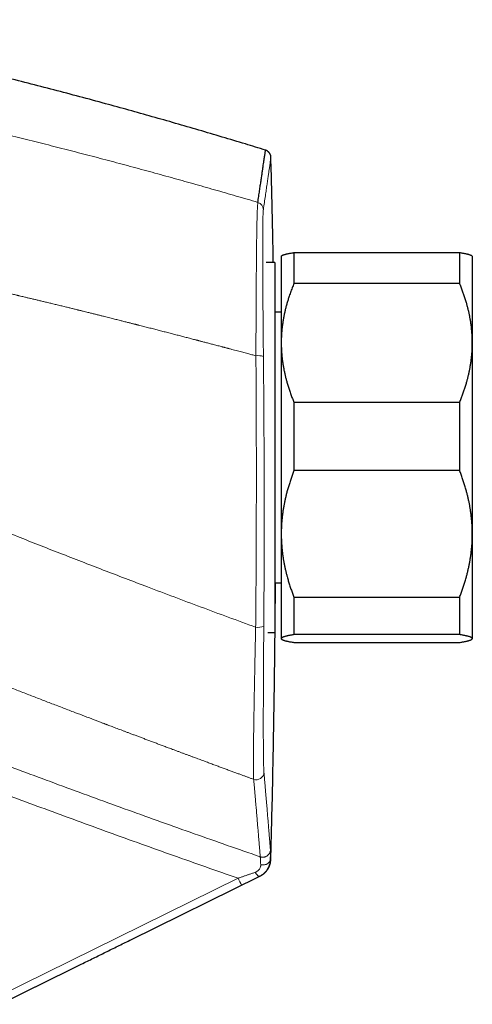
# Model space of a CAD drawing. Header units: millimetres. Extents: x 8 to 736, y 12 to 522.
# Tile 10 of 62: x 166 to 202, y 427 to 504. Entities that reach past the tile are written whole.
import ezdxf

# ---------------------------------------------------------------- set-up
doc = ezdxf.new("R2010")
doc.units = ezdxf.units.MM

msp = doc.modelspace()

# ---------------------------------------------------------------- linework, layer by layer
at = {"color": 7, "linetype": 'Continuous', "lineweight": 30}
for p, q in [((187.05, 485.919), (187.027, 485.896)), ((187.027, 485.896), (187.027, 479.1)), ((188.027, 486.179), (188.027, 483.761)), ((188.027, 486.179), (201.027, 486.179)), ((201.027, 486.179), (201.027, 483.761)), ((202.027, 485.896), (202.004, 485.919)), ((202.027, 485.896), (202.027, 479.1)), ((186.527, 485.396), (185.842, 485.396)), ((186.527, 485.396), (185.842, 485.396)), ((186.527, 485.396), (186.527, 456.396)), ((201.027, 483.761), (188.027, 483.761)), ((187.027, 481.496), (186.527, 481.496)), ((187.027, 479.1), (187.027, 464.122)), ((202.027, 479.1), (202.027, 464.122)), ((188.027, 474.439), (188.027, 469.09)), ((188.027, 474.439), (201.027, 474.439)), ((201.027, 474.439), (201.027, 469.09)), ((201.027, 469.09), (188.027, 469.09)), ((187.027, 464.122), (187.027, 455.918)), ((202.027, 464.122), (202.027, 455.918)), ((186.527, 460.296), (187.027, 460.296)), ((188.027, 459.155), (201.027, 459.155)), ((188.027, 459.155), (188.027, 456.225)), ((201.027, 459.155), (201.027, 456.225)), ((185.979, 456.396), (186.527, 456.396)), ((185.979, 456.396), (186.527, 456.396)), ((201.027, 456.225), (188.027, 456.225)), ((187.027, 455.918), (187.027, 455.896)), ((187.027, 455.896), (187.05, 455.873)), ((188.027, 455.612), (201.027, 455.612)), ((202.004, 455.872), (202.027, 455.896)), ((202.027, 455.918), (202.027, 455.896)), ((186.174, 438.593), (186.165, 438.589)), ((175.156, 432.274), (185.336, 437.284)), ((164.94, 427.247), (170.477, 429.972))]:
    msp.add_line(p, q, dxfattribs=at)
at = {"color": 252, "linetype": 'Continuous', "lineweight": 0}
for p, q in [((183.643, 437.129), (164.665, 427.785)), ((185.331, 437.286), (185.339, 437.289)), ((170.477, 429.972), (183.918, 436.59))]:
    msp.add_line(p, q, dxfattribs=at)
at = {"color": 252, "linetype": 'Continuous', "lineweight": 0, "flags": 128}
for points in [[(186.165, 438.589), (186.162, 438.558), (186.156, 438.527), (186.148, 438.497), (186.136, 438.467), (186.121, 438.438), (186.104, 438.41), (186.083, 438.383), (186.06, 438.357), (186.035, 438.332), (186.007, 438.309), (185.976, 438.288), (185.944, 438.267), (185.909, 438.249), (185.873, 438.233), (185.835, 438.218), (185.796, 438.206), (185.755, 438.195), (185.714, 438.187), (185.672, 438.181), (185.629, 438.177), (185.586, 438.175), (185.542, 438.176), (185.499, 438.178), (185.457, 438.183), (185.414, 438.191)], [(184.977, 437.595), (184.998, 437.56), (185.021, 437.526), (185.043, 437.495), (185.065, 437.464), (185.088, 437.436), (185.11, 437.41), (185.132, 437.385), (185.154, 437.363), (185.176, 437.344), (185.196, 437.327), (185.217, 437.312), (185.236, 437.3), (185.254, 437.291), (185.272, 437.284), (185.288, 437.28), (185.304, 437.279), (185.318, 437.281), (185.331, 437.286)]]:
    msp.add_lwpolyline(points, dxfattribs=at)
at = {"color": 252, "linetype": 'Continuous', "lineweight": 0}
for centre, radius, start, end in [((185.025, 489.538), 0.599, 1.53275, 73.83313), ((185.196, 476.603), 1.496, 73.23709, 96.00537), ((185.197, 458.321), 1.524, 263.27421, 287.53088), ((185.07, 445.445), 0.6, 250.0124, 358.17293), ((192.406, 441.274), 9.695, 205.31561, 208.88996)]:
    msp.add_arc(centre, radius, start, end, dxfattribs=at)
at = {"color": 7, "linetype": 'Continuous', "lineweight": 30}
for points, knots in [([(185.794, 494.204), (185.267, 494.366), (184.133, 494.714), (182.388, 495.238), (180.561, 495.778), (178.731, 496.309), (176.899, 496.831), (175.065, 497.345), (173.168, 497.867), (171.206, 498.395), (169.181, 498.93), (167.153, 499.454), (165.122, 499.967), (163.089, 500.47), (161.053, 500.962), (159.014, 501.443), (156.973, 501.914), (154.93, 502.373), (152.896, 502.82), (150.872, 503.253), (148.859, 503.673), (146.925, 504.068), (145.662, 504.316), (145.071, 504.433)], [0, 0, 0, 0, 0.039371, 0.084732, 0.130089, 0.175441, 0.220788, 0.266132, 0.311472, 0.361342, 0.411209, 0.461074, 0.510936, 0.560797, 0.610657, 0.660517, 0.710376, 0.760236, 0.810098, 0.859071, 0.908046, 0.957023, 1, 1, 1, 1]), ([(185.191, 490.113), (185.215, 490.27), (185.261, 490.584), (185.325, 491.02), (185.385, 491.43), (185.441, 491.811), (185.493, 492.164), (185.54, 492.483), (185.583, 492.769), (185.62, 493.025), (185.654, 493.256), (185.685, 493.462), (185.711, 493.643), (185.734, 493.799), (185.754, 493.93), (185.769, 494.036), (185.781, 494.118), (185.79, 494.173), (185.794, 494.204), (185.794, 494.205), (185.795, 494.206)], [0, 0, 0, 0, 0.0585354, 0.1170711, 0.1756073, 0.234144, 0.292681, 0.3512183, 0.4064111, 0.4616041, 0.5167975, 0.5719911, 0.6271849, 0.682379, 0.7375732, 0.7927677, 0.8479623, 0.903157, 0.9573662, 1, 1, 1, 1]), ([(186.219, 493.651), (186.218, 493.67), (186.215, 493.706), (186.205, 493.758), (186.192, 493.805), (186.176, 493.847), (186.16, 493.882), (186.145, 493.911), (186.13, 493.936), (186.114, 493.96), (186.096, 493.987), (186.072, 494.016), (186.042, 494.049), (186.006, 494.083), (185.963, 494.118), (185.913, 494.152), (185.857, 494.183), (185.816, 494.2), (185.795, 494.208)], [0, 0, 0, 0, 0.077476, 0.149899, 0.216389, 0.276203, 0.328752, 0.373599, 0.410451, 0.445943, 0.489317, 0.540654, 0.599892, 0.666826, 0.741065, 0.821978, 0.908673, 1, 1, 1, 1]), ([(186.405, 485.396), (186.389, 486.215), (186.353, 488.056), (186.289, 490.809), (186.237, 492.741), (186.212, 493.652)], [0, 0, 0, 0, 0.297775, 0.668918, 1, 1, 1, 1]), ([(187.05, 485.918), (187.055, 485.923), (187.066, 485.933), (187.089, 485.948), (187.118, 485.964), (187.153, 485.98), (187.194, 485.997), (187.242, 486.013), (187.295, 486.03), (187.353, 486.046), (187.417, 486.063), (187.487, 486.079), (187.564, 486.096), (187.646, 486.113), (187.749, 486.132), (187.874, 486.155), (187.976, 486.171), (188.027, 486.179)], [0, 0, 0, 0, 0.050688, 0.111321, 0.17196, 0.232593, 0.295066, 0.357546, 0.42002, 0.482683, 0.545352, 0.608016, 0.673266, 0.738521, 0.803771, 0.901885, 1, 1, 1, 1]), ([(201.027, 486.179), (201.066, 486.173), (201.143, 486.161), (201.251, 486.142), (201.353, 486.124), (201.447, 486.105), (201.536, 486.086), (201.618, 486.067), (201.692, 486.049), (201.76, 486.03), (201.82, 486.011), (201.873, 485.992), (201.92, 485.973), (201.958, 485.953), (201.987, 485.935), (201.999, 485.923), (202.004, 485.918)], [0, 0, 0, 0, 0.073555, 0.147131, 0.219446, 0.29176, 0.364176, 0.436591, 0.50808, 0.579569, 0.651181, 0.722793, 0.796647, 0.870501, 0.944514, 1, 1, 1, 1]), ([(188.027, 483.761), (187.979, 483.642), (187.881, 483.403), (187.747, 483.042), (187.633, 482.708), (187.536, 482.402), (187.455, 482.125), (187.381, 481.847), (187.313, 481.566), (187.251, 481.282), (187.196, 480.995), (187.148, 480.707), (187.108, 480.418), (187.076, 480.127), (187.052, 479.835), (187.035, 479.542), (187.028, 479.297), (187.027, 479.15), (187.027, 479.1)], [0, 0, 0, 0, 0.079492, 0.158994, 0.238484, 0.298403, 0.358332, 0.418261, 0.478178, 0.539229, 0.600294, 0.661358, 0.722408, 0.783942, 0.845493, 0.907042, 0.968576, 1, 1, 1, 1]), ([(202.027, 479.1), (202.027, 479.15), (202.026, 479.3), (202.019, 479.551), (202.002, 479.853), (201.976, 480.154), (201.942, 480.455), (201.901, 480.739), (201.856, 481.007), (201.808, 481.257), (201.755, 481.506), (201.697, 481.752), (201.634, 481.996), (201.56, 482.261), (201.474, 482.547), (201.373, 482.853), (201.265, 483.158), (201.15, 483.46), (201.068, 483.661), (201.027, 483.761)], [0, 0, 0, 0, 0.031424, 0.094899, 0.158401, 0.221913, 0.285416, 0.348893, 0.402256, 0.455625, 0.508989, 0.561409, 0.613834, 0.666254, 0.732989, 0.799742, 0.866504, 0.933261, 1, 1, 1, 1]), ([(187.027, 479.1), (187.028, 478.996), (187.03, 478.788), (187.044, 478.477), (187.067, 478.166), (187.099, 477.855), (187.138, 477.562), (187.182, 477.286), (187.229, 477.027), (187.282, 476.771), (187.34, 476.517), (187.404, 476.265), (187.479, 475.991), (187.567, 475.696), (187.671, 475.378), (187.782, 475.063), (187.9, 474.75), (187.985, 474.542), (188.027, 474.439)], [0, 0, 0, 0, 0.065449, 0.130926, 0.196415, 0.261894, 0.327345, 0.382403, 0.437466, 0.492525, 0.54654, 0.60056, 0.654576, 0.723644, 0.792733, 0.861832, 0.930927, 1, 1, 1, 1]), ([(201.027, 474.439), (201.068, 474.537), (201.148, 474.734), (201.261, 475.032), (201.368, 475.331), (201.467, 475.632), (201.554, 475.918), (201.631, 476.189), (201.697, 476.445), (201.757, 476.701), (201.811, 476.957), (201.86, 477.213), (201.906, 477.492), (201.948, 477.794), (201.983, 478.12), (202.008, 478.446), (202.024, 478.773), (202.026, 478.991), (202.027, 479.1)], [0, 0, 0, 0, 0.065617, 0.131252, 0.19689, 0.262521, 0.328134, 0.383158, 0.438187, 0.493212, 0.547625, 0.602042, 0.656455, 0.725142, 0.793864, 0.862595, 0.931314, 1, 1, 1, 1]), ([(188.027, 469.09), (187.987, 468.985), (187.906, 468.775), (187.794, 468.458), (187.687, 468.139), (187.587, 467.818), (187.5, 467.513), (187.424, 467.224), (187.358, 466.951), (187.297, 466.679), (187.243, 466.406), (187.195, 466.133), (187.148, 465.836), (187.107, 465.514), (187.071, 465.167), (187.046, 464.819), (187.03, 464.471), (187.028, 464.239), (187.027, 464.122)], [0, 0, 0, 0, 0.065617, 0.131252, 0.19689, 0.262521, 0.328134, 0.383158, 0.438187, 0.493212, 0.547625, 0.602042, 0.656455, 0.725142, 0.793864, 0.862595, 0.931314, 1, 1, 1, 1]), ([(202.027, 464.122), (202.027, 464.18), (202.026, 464.345), (202.018, 464.616), (202.001, 464.937), (201.975, 465.258), (201.94, 465.577), (201.9, 465.879), (201.855, 466.163), (201.807, 466.43), (201.754, 466.694), (201.696, 466.956), (201.633, 467.215), (201.559, 467.497), (201.473, 467.8), (201.372, 468.126), (201.264, 468.449), (201.15, 468.771), (201.068, 468.984), (201.027, 469.09)], [0, 0, 0, 0, 0.034083, 0.097391, 0.160725, 0.224069, 0.287405, 0.350714, 0.403934, 0.457159, 0.510379, 0.562664, 0.614953, 0.667239, 0.733776, 0.800332, 0.866897, 0.933458, 1, 1, 1, 1]), ([(187.027, 464.122), (187.028, 464.065), (187.028, 463.9), (187.036, 463.629), (187.054, 463.308), (187.08, 462.987), (187.114, 462.668), (187.155, 462.366), (187.2, 462.082), (187.248, 461.815), (187.301, 461.551), (187.359, 461.289), (187.422, 461.03), (187.495, 460.748), (187.582, 460.445), (187.683, 460.119), (187.79, 459.796), (187.905, 459.474), (187.986, 459.261), (188.027, 459.155)], [0, 0, 0, 0, 0.034083, 0.097391, 0.160725, 0.224069, 0.287405, 0.350714, 0.403934, 0.457159, 0.510379, 0.562664, 0.614953, 0.667239, 0.733776, 0.800332, 0.866897, 0.933458, 1, 1, 1, 1]), ([(201.027, 459.155), (201.068, 459.26), (201.148, 459.469), (201.261, 459.787), (201.368, 460.106), (201.467, 460.426), (201.554, 460.732), (201.631, 461.021), (201.697, 461.293), (201.757, 461.566), (201.811, 461.839), (201.86, 462.112), (201.906, 462.409), (201.948, 462.731), (201.983, 463.078), (202.008, 463.426), (202.024, 463.774), (202.026, 464.006), (202.027, 464.122)], [0, 0, 0, 0, 0.0656167, 0.1312516, 0.1968903, 0.2625206, 0.3281335, 0.3831583, 0.4381873, 0.4932116, 0.5476246, 0.6020424, 0.656455, 0.7251424, 0.7938638, 0.8625954, 0.9313145, 1, 1, 1, 1]), ([(186.208, 438.621), (186.233, 439.54), (186.286, 441.498), (186.356, 444.497), (186.419, 447.618), (186.472, 450.738), (186.515, 453.841), (186.548, 456.925), (186.567, 459.07), (186.572, 460.194), (186.572, 460.296)], [0, 0, 0, 0, 0.127186, 0.271155, 0.41513, 0.559109, 0.70309, 0.844498, 0.985901, 1, 1, 1, 1]), ([(188.027, 456.225), (187.987, 456.219), (187.907, 456.206), (187.795, 456.186), (187.69, 456.167), (187.59, 456.147), (187.498, 456.127), (187.413, 456.107), (187.335, 456.087), (187.264, 456.066), (187.202, 456.045), (187.149, 456.024), (187.105, 456.003), (187.07, 455.982), (187.046, 455.961), (187.03, 455.94), (187.028, 455.925), (187.027, 455.918)], [0, 0, 0, 0, 0.065066, 0.130138, 0.195203, 0.26048, 0.325763, 0.391039, 0.45803, 0.525029, 0.592018, 0.659981, 0.727988, 0.796014, 0.864039, 0.932041, 1, 1, 1, 1]), ([(202.027, 455.918), (202.027, 455.922), (202.026, 455.932), (202.018, 455.949), (202.001, 455.968), (201.975, 455.988), (201.941, 456.008), (201.899, 456.027), (201.848, 456.047), (201.789, 456.067), (201.722, 456.086), (201.647, 456.106), (201.569, 456.124), (201.488, 456.142), (201.406, 456.159), (201.304, 456.178), (201.18, 456.2), (201.078, 456.217), (201.027, 456.225)], [0, 0, 0, 0, 0.034083, 0.096966, 0.159875, 0.222793, 0.285703, 0.348588, 0.412301, 0.476037, 0.539782, 0.603521, 0.667238, 0.722631, 0.778028, 0.833421, 0.91671, 1, 1, 1, 1]), ([(187.027, 455.918), (187.028, 455.915), (187.028, 455.906), (187.034, 455.891), (187.047, 455.875), (187.066, 455.858), (187.094, 455.839), (187.132, 455.82), (187.178, 455.8), (187.232, 455.781), (187.295, 455.761), (187.367, 455.741), (187.447, 455.721), (187.536, 455.701), (187.631, 455.681), (187.743, 455.66), (187.874, 455.636), (187.976, 455.62), (188.027, 455.612)], [0, 0, 0, 0, 0.034083, 0.08571, 0.137343, 0.18897, 0.252059, 0.315172, 0.378295, 0.441411, 0.504502, 0.570056, 0.635632, 0.701216, 0.766796, 0.832354, 0.916177, 1, 1, 1, 1]), ([(201.027, 455.612), (201.066, 455.618), (201.142, 455.63), (201.25, 455.649), (201.352, 455.667), (201.447, 455.686), (201.536, 455.705), (201.617, 455.723), (201.692, 455.742), (201.76, 455.761), (201.821, 455.78), (201.874, 455.8), (201.92, 455.819), (201.959, 455.838), (201.989, 455.858), (202.011, 455.878), (202.025, 455.898), (202.026, 455.912), (202.027, 455.918)], [0, 0, 0, 0, 0.062311, 0.124632, 0.186951, 0.24926, 0.310726, 0.372204, 0.43368, 0.495144, 0.557276, 0.619422, 0.681567, 0.743697, 0.807764, 0.871849, 0.935934, 1, 1, 1, 1]), ([(185.378, 437.305), (185.384, 437.309), (185.398, 437.317), (185.417, 437.329), (185.436, 437.34), (185.453, 437.35), (185.47, 437.361), (185.485, 437.371), (185.5, 437.38), (185.514, 437.389), (185.527, 437.398), (185.54, 437.406), (185.551, 437.414), (185.562, 437.421), (185.572, 437.428), (185.581, 437.434), (185.589, 437.44), (185.596, 437.445), (185.603, 437.449), (185.608, 437.453), (185.613, 437.457), (185.617, 437.46), (185.621, 437.463), (185.624, 437.465), (185.627, 437.467), (185.631, 437.47), (185.638, 437.475), (185.647, 437.482), (185.657, 437.49), (185.668, 437.499), (185.682, 437.51), (185.696, 437.521), (185.71, 437.533), (185.725, 437.546), (185.739, 437.559), (185.754, 437.572), (185.769, 437.587), (185.785, 437.603), (185.802, 437.62), (185.818, 437.637), (185.834, 437.654), (185.848, 437.67), (185.862, 437.687), (185.877, 437.705), (185.892, 437.724), (185.908, 437.744), (185.923, 437.765), (185.941, 437.789), (185.96, 437.817), (185.981, 437.85), (186.002, 437.884), (186.023, 437.92), (186.043, 437.958), (186.064, 438), (186.085, 438.045), (186.105, 438.095), (186.124, 438.147), (186.142, 438.201), (186.158, 438.258), (186.173, 438.32), (186.187, 438.389), (186.196, 438.464), (186.204, 438.542), (186.207, 438.594), (186.209, 438.621)], [0, 0, 0, 0, 0.04317, 0.084622, 0.124354, 0.162365, 0.198021, 0.232014, 0.264343, 0.295008, 0.324582, 0.35242, 0.378522, 0.402886, 0.425512, 0.446398, 0.465544, 0.481135, 0.495343, 0.508168, 0.51961, 0.529667, 0.538198, 0.545393, 0.551446, 0.557285, 0.574412, 0.590689, 0.60612, 0.623526, 0.639728, 0.654737, 0.668566, 0.681231, 0.690913, 0.699802, 0.70792, 0.715315, 0.722053, 0.72822, 0.732539, 0.736656, 0.740639, 0.74456, 0.748497, 0.752525, 0.756715, 0.761131, 0.76746, 0.77439, 0.782001, 0.790354, 0.799494, 0.809457, 0.821628, 0.834898, 0.849291, 0.864829, 0.881527, 0.899402, 0.921997, 0.946268, 0.972257, 1, 1, 1, 1]), ([(186.172, 438.591), (186.173, 438.601), (186.174, 438.621), (186.175, 438.641), (186.176, 438.651)], [0, 0, 0, 0, 0.499965, 1, 1, 1, 1]), ([(186.176, 438.651), (186.183, 438.648), (186.196, 438.641), (186.206, 438.631), (186.21, 438.624), (186.209, 438.621), (186.209, 438.621)], [0, 0, 0, 0, 0.331995, 0.66399, 0.995985, 1, 1, 1, 1]), ([(185.371, 437.301), (185.37, 437.301), (185.369, 437.3), (185.364, 437.298), (185.355, 437.295), (185.344, 437.291), (185.339, 437.289)], [0, 0, 0, 0, 0.149401, 0.332571, 0.69891, 1, 1, 1, 1]), ([(170.477, 429.972), (170.762, 430.113), (171.366, 430.41), (172.287, 430.863), (173.239, 431.331), (174.191, 431.799), (174.824, 432.111), (175.14, 432.266)], [0, 0, 0, 0, 0.18301, 0.386647, 0.590696, 0.795149, 1, 1, 1, 1])]:
    msp.add_open_spline(points, degree=3, knots=knots, dxfattribs=at)
at = {"color": 252, "linetype": 'Continuous', "lineweight": 0}
for points, knots in [([(150.521, 498.789), (151.116, 498.665), (152.309, 498.417), (154.098, 498.036), (155.891, 497.646), (157.686, 497.247), (159.485, 496.839), (161.252, 496.431), (162.988, 496.022), (164.691, 495.613), (166.398, 495.196), (168.106, 494.772), (169.818, 494.339), (171.531, 493.898), (173.247, 493.449), (174.965, 492.992), (176.685, 492.527), (178.397, 492.057), (180.101, 491.581), (181.796, 491.1), (183.494, 490.611), (184.625, 490.279), (185.191, 490.113)], [0, 0, 0, 0, 0.051139, 0.102401, 0.153786, 0.205295, 0.256927, 0.308684, 0.357596, 0.406619, 0.455753, 0.504998, 0.554354, 0.603821, 0.653401, 0.703092, 0.752895, 0.802811, 0.851944, 0.901187, 0.950539, 1, 1, 1, 1]), ([(185.623, 489.554), (185.65, 489.741), (185.705, 490.116), (185.779, 490.627), (185.848, 491.101), (185.911, 491.534), (185.968, 491.927), (186.019, 492.28), (186.065, 492.592), (186.103, 492.854), (186.134, 493.07), (186.16, 493.246), (186.181, 493.39), (186.197, 493.499), (186.208, 493.576), (186.215, 493.624), (186.218, 493.645), (186.219, 493.651), (186.219, 493.652), (186.219, 493.652), (186.219, 493.652), (186.219, 493.652), (186.219, 493.652), (186.219, 493.652), (186.219, 493.652), (186.219, 493.652), (186.219, 493.652), (186.219, 493.652)], [0, 0, 0, 0, 0.06995, 0.139901, 0.209852, 0.279803, 0.349755, 0.419706, 0.489658, 0.559611, 0.621169, 0.682727, 0.744286, 0.805844, 0.860015, 0.914187, 0.961858, 0.982833, 0.992062, 0.996123, 0.996654, 0.997186, 0.997718, 0.99825, 0.998781, 0.999313, 1, 1, 1, 1]), ([(185.04, 478.09), (185.04, 478.342), (185.042, 478.843), (185.044, 479.588), (185.047, 480.323), (185.05, 481.046), (185.053, 481.756), (185.057, 482.45), (185.061, 483.128), (185.065, 483.786), (185.07, 484.423), (185.075, 485.037), (185.08, 485.627), (185.085, 486.163), (185.091, 486.647), (185.096, 487.081), (185.102, 487.491), (185.108, 487.875), (185.115, 488.233), (185.122, 488.563), (185.129, 488.865), (185.137, 489.138), (185.145, 489.381), (185.154, 489.593), (185.162, 489.774), (185.172, 489.922), (185.181, 490.039), (185.188, 490.088), (185.191, 490.113)], [0, 0, 0, 0, 0.041799, 0.083521, 0.12518, 0.166789, 0.208358, 0.2499, 0.291427, 0.332953, 0.374495, 0.416073, 0.457711, 0.499439, 0.535239, 0.571014, 0.606769, 0.642508, 0.678235, 0.713951, 0.74966, 0.785366, 0.821074, 0.856791, 0.892527, 0.928295, 0.964112, 1, 1, 1, 1]), ([(185.627, 478.035), (185.626, 478.151), (185.624, 478.382), (185.621, 478.727), (185.617, 479.071), (185.614, 479.413), (185.611, 479.752), (185.608, 480.09), (185.605, 480.436), (185.602, 480.79), (185.599, 481.151), (185.596, 481.509), (185.593, 481.863), (185.59, 482.202), (185.588, 482.525), (185.586, 482.835), (185.584, 483.14), (185.582, 483.441), (185.58, 483.737), (185.578, 484.028), (185.577, 484.317), (185.575, 484.603), (185.574, 484.886), (185.573, 485.131), (185.572, 485.341), (185.572, 485.511), (185.572, 485.642), (185.571, 485.717), (185.571, 485.744), (185.571, 485.752), (185.571, 485.759), (185.571, 485.767), (185.571, 485.774), (185.571, 485.781), (185.571, 485.795), (185.571, 485.817), (185.571, 485.848), (185.571, 485.885), (185.571, 485.927), (185.571, 485.979), (185.571, 486.041), (185.571, 486.114), (185.571, 486.194), (185.57, 486.282), (185.57, 486.375), (185.57, 486.475), (185.57, 486.58), (185.57, 486.691), (185.571, 486.796), (185.571, 486.895), (185.571, 486.988), (185.571, 487.093), (185.571, 487.174), (185.571, 487.227), (185.572, 487.243), (185.572, 487.257), (185.572, 487.272), (185.572, 487.329), (185.572, 487.425), (185.573, 487.553), (185.573, 487.67), (185.574, 487.776), (185.575, 487.876), (185.576, 487.97), (185.576, 488.06), (185.577, 488.148), (185.578, 488.21), (185.578, 488.248), (185.579, 488.264), (185.579, 488.279), (185.579, 488.294), (185.579, 488.309), (185.579, 488.324), (185.58, 488.338), (185.58, 488.399), (185.582, 488.504), (185.584, 488.645), (185.587, 488.778), (185.59, 488.901), (185.593, 489.015), (185.596, 489.119), (185.599, 489.211), (185.603, 489.292), (185.606, 489.361), (185.61, 489.423), (185.614, 489.476), (185.619, 489.521), (185.622, 489.543), (185.623, 489.554)], [0, 0, 0, 0, 0.020121, 0.040221, 0.060303, 0.080368, 0.100418, 0.120453, 0.140476, 0.162488, 0.184486, 0.206474, 0.228453, 0.250423, 0.270373, 0.290318, 0.310261, 0.330204, 0.350148, 0.370094, 0.390046, 0.410538, 0.431041, 0.451558, 0.465108, 0.478667, 0.490608, 0.495864, 0.496454, 0.497044, 0.497634, 0.498225, 0.498815, 0.499405, 0.499995, 0.502069, 0.504583, 0.507538, 0.510933, 0.514769, 0.520088, 0.526071, 0.53272, 0.540033, 0.54801, 0.55649, 0.565611, 0.575371, 0.585771, 0.593953, 0.602492, 0.611386, 0.623672, 0.625483, 0.626899, 0.62831, 0.629717, 0.631119, 0.645073, 0.658537, 0.670353, 0.681764, 0.692772, 0.703376, 0.713576, 0.724331, 0.734598, 0.736558, 0.738498, 0.74042, 0.742323, 0.744208, 0.746073, 0.74792, 0.749748, 0.769749, 0.789748, 0.809745, 0.829742, 0.84974, 0.869741, 0.889747, 0.908092, 0.926446, 0.944811, 0.963189, 0.981584, 1, 1, 1, 1]), ([(147.772, 486.841), (148.424, 486.711), (149.728, 486.45), (151.683, 486.05), (153.638, 485.643), (155.593, 485.229), (157.547, 484.807), (159.422, 484.395), (161.219, 483.994), (162.937, 483.605), (164.506, 483.245), (165.605, 482.989), (166.146, 482.862), (166.278, 482.831), (166.319, 482.821), (166.36, 482.812), (166.401, 482.802), (166.44, 482.793), (166.524, 482.773), (166.654, 482.743), (166.855, 482.695), (167.083, 482.641), (167.34, 482.58), (167.606, 482.517), (167.879, 482.452), (168.161, 482.385), (168.459, 482.313), (168.775, 482.237), (169.109, 482.157), (169.452, 482.074), (169.806, 481.988), (170.135, 481.908), (170.439, 481.834), (170.716, 481.766), (170.923, 481.715), (171.06, 481.682), (171.131, 481.664), (171.211, 481.645), (171.297, 481.623), (171.382, 481.602), (171.504, 481.572), (171.662, 481.534), (171.883, 481.479), (172.126, 481.419), (172.392, 481.353), (172.647, 481.289), (172.893, 481.228), (173.13, 481.169), (173.357, 481.112), (173.568, 481.059), (173.765, 481.01), (173.948, 480.964), (174.123, 480.92), (174.289, 480.878), (174.448, 480.838), (174.603, 480.799), (174.753, 480.761), (174.899, 480.724), (175.034, 480.69), (175.161, 480.658), (175.278, 480.628), (175.385, 480.601), (175.483, 480.576), (175.573, 480.553), (175.653, 480.533), (175.705, 480.52), (175.733, 480.512), (175.74, 480.511), (175.746, 480.509), (175.753, 480.507), (175.76, 480.506), (175.773, 480.502), (175.824, 480.489), (175.944, 480.459), (176.187, 480.397), (176.517, 480.313), (176.902, 480.214), (177.279, 480.118), (177.648, 480.023), (178.018, 479.927), (178.387, 479.832), (178.755, 479.737), (179.115, 479.644), (179.467, 479.553), (179.81, 479.463), (180.088, 479.391), (180.258, 479.347), (180.325, 479.329), (180.349, 479.323), (180.372, 479.317), (180.394, 479.311), (180.432, 479.302), (180.487, 479.287), (180.569, 479.266), (180.664, 479.241), (180.771, 479.213), (180.889, 479.182), (181.019, 479.148), (181.161, 479.111), (181.313, 479.072), (181.473, 479.03), (181.637, 478.987), (181.802, 478.943), (181.969, 478.9), (182.144, 478.854), (182.29, 478.815), (182.408, 478.785), (182.493, 478.762), (182.58, 478.739), (182.667, 478.716), (182.751, 478.694), (182.831, 478.673), (182.96, 478.639), (183.139, 478.592), (183.365, 478.533), (183.582, 478.475), (183.793, 478.42), (183.996, 478.366), (184.191, 478.315), (184.378, 478.265), (184.556, 478.218), (184.725, 478.174), (184.885, 478.131), (184.989, 478.104), (185.04, 478.09)], [0, 0, 0, 0, 0.052214, 0.10444, 0.156676, 0.208925, 0.261186, 0.313459, 0.35947, 0.405492, 0.451525, 0.485559, 0.493946, 0.495044, 0.496143, 0.497241, 0.498339, 0.499438, 0.500419, 0.505099, 0.509899, 0.516582, 0.523482, 0.530601, 0.537938, 0.545493, 0.553266, 0.561975, 0.570942, 0.580168, 0.589652, 0.599395, 0.606703, 0.614151, 0.621738, 0.623426, 0.625169, 0.627505, 0.629819, 0.632113, 0.634385, 0.639656, 0.64481, 0.652199, 0.659331, 0.666206, 0.672824, 0.679184, 0.685287, 0.691133, 0.696265, 0.701181, 0.705881, 0.710365, 0.714632, 0.718684, 0.722856, 0.726772, 0.73043, 0.73383, 0.736974, 0.739859, 0.742488, 0.744918, 0.747078, 0.748965, 0.749149, 0.749329, 0.749507, 0.749681, 0.749853, 0.750105, 0.750702, 0.753975, 0.759776, 0.770324, 0.780677, 0.790834, 0.800794, 0.810558, 0.8207, 0.83062, 0.840321, 0.8498, 0.859059, 0.868097, 0.872212, 0.872854, 0.873496, 0.874136, 0.874774, 0.87526, 0.877174, 0.879245, 0.881912, 0.8848, 0.887908, 0.891483, 0.895312, 0.899393, 0.903728, 0.908316, 0.912617, 0.917119, 0.921823, 0.926727, 0.928994, 0.931302, 0.93365, 0.936039, 0.938336, 0.940429, 0.942499, 0.948818, 0.954908, 0.96077, 0.966403, 0.971916, 0.977192, 0.982229, 0.987029, 0.99159, 0.995914, 1, 1, 1, 1]), ([(185.019, 456.807), (185.022, 457.125), (185.027, 457.76), (185.035, 458.713), (185.042, 459.666), (185.049, 460.62), (185.054, 461.573), (185.059, 462.526), (185.063, 463.512), (185.067, 464.529), (185.07, 465.578), (185.072, 466.626), (185.073, 467.675), (185.074, 468.724), (185.073, 469.773), (185.072, 470.823), (185.07, 471.872), (185.067, 472.921), (185.063, 473.963), (185.058, 475), (185.053, 476.03), (185.047, 477.061), (185.042, 477.747), (185.04, 478.09)], [0, 0, 0, 0, 0.044947, 0.089853, 0.134721, 0.179557, 0.224364, 0.269146, 0.313907, 0.363125, 0.412328, 0.461522, 0.510711, 0.559902, 0.609098, 0.658307, 0.707532, 0.75678, 0.806055, 0.854482, 0.902945, 0.951449, 1, 1, 1, 1]), ([(185.656, 456.868), (185.658, 457.184), (185.663, 457.815), (185.669, 458.763), (185.674, 459.711), (185.678, 460.659), (185.682, 461.607), (185.684, 462.556), (185.687, 463.536), (185.688, 464.547), (185.689, 465.59), (185.688, 466.633), (185.687, 467.677), (185.685, 468.72), (185.682, 469.763), (185.678, 470.807), (185.673, 471.85), (185.668, 472.893), (185.661, 473.931), (185.654, 474.961), (185.646, 475.986), (185.637, 477.011), (185.631, 477.694), (185.627, 478.035)], [0, 0, 0, 0, 0.0449465, 0.0898519, 0.1347203, 0.1795556, 0.224362, 0.2691436, 0.3139043, 0.3631219, 0.4123246, 0.4615178, 0.5107068, 0.5598969, 0.6090936, 0.6583021, 0.7075277, 0.7567756, 0.8060511, 0.8544786, 0.9029427, 0.9514482, 1, 1, 1, 1]), ([(143.118, 473.537), (143.563, 473.344), (144.459, 472.954), (145.814, 472.37), (147.188, 471.781), (148.581, 471.187), (149.984, 470.592), (151.398, 469.996), (152.822, 469.4), (154.264, 468.799), (155.724, 468.195), (157.203, 467.587), (158.7, 466.974), (160.216, 466.359), (161.363, 465.896), (162.134, 465.586), (162.524, 465.429), (162.914, 465.272), (163.307, 465.115), (163.693, 464.961), (164.063, 464.814), (164.936, 464.466), (166.237, 463.95), (167.983, 463.262), (169.66, 462.607), (171.354, 461.949), (173.066, 461.289), (174.796, 460.627), (176.649, 459.922), (178.629, 459.175), (180.736, 458.387), (182.869, 457.596), (184.3, 457.071), (185.019, 456.807)], [0, 0, 0, 0, 0.032325, 0.065075, 0.09825, 0.131849, 0.165872, 0.199698, 0.233932, 0.268572, 0.303619, 0.339072, 0.374929, 0.411191, 0.447858, 0.45714, 0.466448, 0.475781, 0.48514, 0.494524, 0.503418, 0.511612, 0.55699, 0.596474, 0.636343, 0.676597, 0.717236, 0.758258, 0.799664, 0.848954, 0.898774, 0.949123, 1, 1, 1, 1]), ([(138.309, 463.138), (138.449, 463.08), (138.732, 462.961), (139.162, 462.782), (139.599, 462.6), (140.044, 462.414), (140.494, 462.227), (140.95, 462.037), (141.411, 461.846), (141.879, 461.652), (142.359, 461.453), (142.85, 461.25), (143.352, 461.042), (143.863, 460.832), (144.381, 460.618), (144.908, 460.402), (145.443, 460.182), (145.982, 459.961), (146.526, 459.738), (147.074, 459.514), (147.629, 459.287), (148.17, 459.067), (148.695, 458.853), (149.077, 458.698), (149.336, 458.592), (149.471, 458.538), (149.606, 458.483), (149.74, 458.428), (149.868, 458.376), (150.419, 458.153), (151.395, 457.758), (153.044, 457.093), (154.937, 456.335), (157.073, 455.483), (158.656, 454.856), (159.683, 454.451), (160.154, 454.265), (160.625, 454.08), (161.098, 453.894), (161.58, 453.704), (162.165, 453.475), (162.849, 453.207), (163.623, 452.905), (164.452, 452.582), (165.335, 452.239), (166.271, 451.877), (167.198, 451.518), (168.116, 451.164), (169.026, 450.815), (169.927, 450.469), (170.779, 450.144), (171.583, 449.837), (172.31, 449.561), (172.811, 449.371), (173.084, 449.267), (173.156, 449.24), (173.22, 449.216), (173.279, 449.193), (173.339, 449.17), (173.438, 449.133), (173.576, 449.081), (173.757, 449.012), (173.946, 448.941), (174.143, 448.866), (174.347, 448.789), (174.558, 448.71), (174.775, 448.628), (175, 448.543), (175.24, 448.453), (175.494, 448.357), (175.763, 448.256), (176.041, 448.151), (176.329, 448.043), (176.626, 447.932), (176.925, 447.819), (177.228, 447.706), (177.532, 447.592), (177.845, 447.475), (178.166, 447.355), (178.463, 447.244), (178.734, 447.143), (178.972, 447.055), (179.206, 446.968), (179.432, 446.884), (179.654, 446.801), (179.874, 446.719), (180.149, 446.617), (180.477, 446.496), (180.855, 446.356), (181.22, 446.221), (181.571, 446.091), (181.91, 445.966), (182.238, 445.845), (182.556, 445.728), (182.865, 445.614), (183.163, 445.504), (183.444, 445.401), (183.708, 445.304), (183.956, 445.213), (184.195, 445.126), (184.426, 445.041), (184.648, 444.96), (184.793, 444.907), (184.865, 444.881)], [0, 0, 0, 0, 0.009142, 0.018457, 0.027944, 0.037604, 0.047437, 0.057262, 0.067254, 0.077412, 0.087737, 0.098444, 0.109324, 0.120378, 0.131605, 0.143006, 0.15458, 0.166328, 0.178009, 0.189856, 0.20187, 0.214051, 0.224908, 0.235894, 0.238792, 0.2417, 0.244616, 0.247541, 0.250405, 0.252898, 0.283251, 0.313604, 0.359594, 0.405586, 0.451579, 0.461698, 0.471817, 0.481936, 0.492055, 0.502309, 0.513021, 0.52975, 0.546354, 0.562831, 0.583083, 0.603142, 0.623007, 0.642679, 0.662158, 0.681443, 0.700535, 0.716845, 0.733012, 0.747119, 0.748959, 0.750527, 0.751769, 0.753035, 0.754323, 0.755634, 0.759329, 0.763196, 0.767235, 0.771446, 0.775829, 0.780302, 0.784941, 0.789746, 0.794717, 0.800272, 0.806021, 0.811964, 0.8181, 0.82443, 0.830953, 0.837282, 0.843783, 0.850455, 0.857301, 0.864318, 0.869436, 0.874642, 0.879543, 0.884355, 0.889101, 0.89378, 0.898392, 0.906674, 0.914733, 0.922568, 0.929984, 0.937188, 0.944179, 0.950958, 0.957524, 0.963878, 0.97002, 0.975463, 0.980727, 0.985813, 0.990721, 0.99545, 1, 1, 1, 1]), ([(185.019, 456.807), (185.014, 456.568), (185.003, 456.088), (184.988, 455.377), (184.973, 454.673), (184.959, 453.979), (184.945, 453.297), (184.932, 452.628), (184.919, 451.974), (184.907, 451.337), (184.896, 450.719), (184.886, 450.121), (184.876, 449.544), (184.868, 448.992), (184.86, 448.466), (184.854, 447.969), (184.849, 447.502), (184.845, 447.066), (184.843, 446.663), (184.842, 446.311), (184.842, 446.007), (184.843, 445.746), (184.845, 445.513), (184.848, 445.308), (184.852, 445.134), (184.858, 444.987), (184.862, 444.916), (184.865, 444.881)], [0, 0, 0, 0, 0.0416141, 0.083202, 0.124767, 0.1663119, 0.207839, 0.2493514, 0.2908535, 0.332352, 0.3738565, 0.4153802, 0.456941, 0.498562, 0.5402221, 0.5818861, 0.6235577, 0.66524, 0.7069359, 0.7486497, 0.7844249, 0.8202244, 0.8560568, 0.8919336, 0.9278698, 0.9638842, 1, 1, 1, 1]), ([(185.67, 445.426), (185.668, 445.444), (185.665, 445.481), (185.661, 445.548), (185.657, 445.624), (185.653, 445.709), (185.65, 445.803), (185.646, 445.906), (185.643, 446.022), (185.64, 446.151), (185.637, 446.295), (185.634, 446.449), (185.632, 446.612), (185.63, 446.78), (185.628, 446.951), (185.626, 447.125), (185.625, 447.306), (185.623, 447.494), (185.622, 447.69), (185.621, 447.892), (185.621, 448.053), (185.62, 448.15), (185.62, 448.178), (185.62, 448.189), (185.62, 448.199), (185.62, 448.207), (185.62, 448.216), (185.62, 448.228), (185.62, 448.245), (185.62, 448.268), (185.62, 448.296), (185.62, 448.331), (185.62, 448.373), (185.619, 448.421), (185.619, 448.477), (185.619, 448.539), (185.619, 448.608), (185.619, 448.684), (185.619, 448.768), (185.619, 448.859), (185.619, 448.957), (185.619, 449.064), (185.619, 449.178), (185.619, 449.301), (185.619, 449.432), (185.619, 449.574), (185.619, 449.727), (185.619, 449.893), (185.62, 450.069), (185.62, 450.255), (185.621, 450.452), (185.621, 450.648), (185.622, 450.843), (185.622, 451.034), (185.623, 451.234), (185.624, 451.433), (185.625, 451.631), (185.625, 451.819), (185.626, 451.953), (185.626, 452.029), (185.626, 452.052), (185.627, 452.076), (185.627, 452.097), (185.627, 452.115), (185.627, 452.204), (185.628, 452.368), (185.629, 452.611), (185.631, 452.892), (185.632, 453.213), (185.634, 453.575), (185.636, 453.941), (185.639, 454.311), (185.641, 454.684), (185.643, 455.054), (185.646, 455.418), (185.648, 455.778), (185.651, 456.139), (185.654, 456.503), (185.655, 456.746), (185.656, 456.868)], [0, 0, 0, 0, 0.020186, 0.040337, 0.060459, 0.080555, 0.10063, 0.120687, 0.14073, 0.162762, 0.184782, 0.206793, 0.228797, 0.250795, 0.27079, 0.290783, 0.310775, 0.330765, 0.350755, 0.370745, 0.390735, 0.39679, 0.397741, 0.398693, 0.399645, 0.400596, 0.400841, 0.40222, 0.403803, 0.405719, 0.408433, 0.411618, 0.415273, 0.419713, 0.424693, 0.430213, 0.436274, 0.442876, 0.450111, 0.4579, 0.466244, 0.475142, 0.484595, 0.494602, 0.505165, 0.516278, 0.528509, 0.541342, 0.554779, 0.568818, 0.583461, 0.598708, 0.611982, 0.625683, 0.639812, 0.654368, 0.667533, 0.681029, 0.693181, 0.694791, 0.696406, 0.698025, 0.699649, 0.700651, 0.701524, 0.717634, 0.733747, 0.749861, 0.773173, 0.79649, 0.819814, 0.843146, 0.866484, 0.889831, 0.91185, 0.933876, 0.95591, 0.977951, 1, 1, 1, 1]), ([(144.514, 454.164), (145.36, 453.821), (147.052, 453.136), (149.594, 452.118), (152.14, 451.108), (154.689, 450.107), (157.226, 449.12), (159.751, 448.148), (162.264, 447.189), (164.78, 446.239), (167.317, 445.291), (169.873, 444.344), (172.45, 443.4), (175.03, 442.464), (177.614, 441.536), (180.2, 440.618), (182.789, 439.707), (184.518, 439.107), (185.382, 438.807)], [0, 0, 0, 0, 0.062719, 0.125439, 0.188158, 0.250877, 0.313597, 0.375196, 0.436796, 0.498396, 0.559996, 0.622853, 0.685711, 0.748568, 0.811426, 0.874284, 0.937142, 1, 1, 1, 1]), ([(143.733, 452.152), (144.558, 451.817), (146.208, 451.149), (148.688, 450.156), (151.171, 449.17), (153.658, 448.193), (156.134, 447.229), (158.599, 446.279), (161.052, 445.342), (163.508, 444.412), (165.985, 443.484), (168.482, 442.558), (171, 441.633), (173.521, 440.716), (176.046, 439.807), (178.575, 438.906), (181.107, 438.012), (182.797, 437.423), (183.643, 437.129)], [0, 0, 0, 0, 0.062624, 0.125257, 0.187901, 0.250556, 0.313223, 0.374783, 0.436356, 0.497942, 0.559542, 0.622414, 0.685302, 0.748206, 0.811127, 0.874066, 0.937023, 1, 1, 1, 1]), ([(186.178, 439.358), (186.175, 439.388), (186.17, 439.45), (186.162, 439.554), (186.153, 439.665), (186.143, 439.786), (186.133, 439.914), (186.121, 440.05), (186.11, 440.193), (186.097, 440.345), (186.084, 440.506), (186.07, 440.676), (186.055, 440.857), (186.039, 441.046), (186.023, 441.244), (186.006, 441.451), (185.988, 441.666), (185.969, 441.89), (185.95, 442.123), (185.93, 442.364), (185.909, 442.614), (185.887, 442.873), (185.864, 443.14), (185.841, 443.416), (185.816, 443.711), (185.79, 444.025), (185.761, 444.359), (185.732, 444.703), (185.701, 445.058), (185.68, 445.303), (185.67, 445.426)], [0, 0, 0, 0, 0.035147, 0.070288, 0.105422, 0.140551, 0.175675, 0.210167, 0.244656, 0.279141, 0.313624, 0.348808, 0.383991, 0.419172, 0.454353, 0.489533, 0.524715, 0.559897, 0.595081, 0.630267, 0.665456, 0.700649, 0.735845, 0.771046, 0.806252, 0.844985, 0.883725, 0.922474, 0.961232, 1, 1, 1, 1]), ([(184.865, 444.881), (184.874, 444.769), (184.894, 444.547), (184.922, 444.223), (184.949, 443.908), (184.975, 443.602), (185.001, 443.306), (185.025, 443.02), (185.049, 442.745), (185.072, 442.478), (185.094, 442.217), (185.116, 441.964), (185.137, 441.717), (185.157, 441.479), (185.176, 441.249), (185.195, 441.029), (185.213, 440.817), (185.23, 440.614), (185.247, 440.419), (185.262, 440.233), (185.277, 440.056), (185.291, 439.888), (185.305, 439.728), (185.317, 439.577), (185.33, 439.43), (185.342, 439.287), (185.353, 439.151), (185.364, 439.026), (185.373, 438.91), (185.379, 438.841), (185.382, 438.807)], [0, 0, 0, 0, 0.035167, 0.070325, 0.105476, 0.14062, 0.175758, 0.210262, 0.244762, 0.279256, 0.313747, 0.348938, 0.384126, 0.419311, 0.454494, 0.489676, 0.524857, 0.560038, 0.595219, 0.6304, 0.665584, 0.700769, 0.735956, 0.771147, 0.806341, 0.84506, 0.883784, 0.922515, 0.961254, 1, 1, 1, 1]), ([(185.382, 438.807), (185.402, 438.801), (185.442, 438.788), (185.506, 438.777), (185.574, 438.773), (185.644, 438.776), (185.715, 438.789), (185.786, 438.81), (185.855, 438.84), (185.92, 438.879), (185.98, 438.926), (186.033, 438.98), (186.078, 439.039), (186.114, 439.102), (186.142, 439.166), (186.162, 439.231), (186.174, 439.295), (186.177, 439.337), (186.178, 439.358)], [0, 0, 0, 0, 0.055087, 0.112817, 0.173024, 0.235462, 0.299808, 0.365663, 0.432564, 0.5, 0.567436, 0.634337, 0.700192, 0.764538, 0.826976, 0.887183, 0.944913, 1, 1, 1, 1]), ([(186.165, 438.589), (186.165, 438.621), (186.167, 438.684), (186.169, 438.773), (186.171, 438.856), (186.172, 438.919), (186.173, 438.965), (186.174, 438.997), (186.174, 439.027), (186.175, 439.056), (186.175, 439.084), (186.176, 439.111), (186.176, 439.145), (186.177, 439.186), (186.178, 439.23), (186.178, 439.269), (186.178, 439.302), (186.179, 439.329), (186.178, 439.349), (186.178, 439.355), (186.178, 439.358)], [0, 0, 0, 0, 0.070569, 0.140861, 0.210925, 0.280806, 0.312138, 0.343445, 0.374734, 0.406006, 0.437267, 0.468521, 0.499771, 0.563822, 0.630253, 0.699106, 0.770433, 0.844299, 0.920788, 1, 1, 1, 1]), ([(186.165, 438.589), (186.163, 438.554), (186.16, 438.485), (186.146, 438.382), (186.126, 438.283), (186.104, 438.2), (186.082, 438.133), (186.062, 438.081), (186.042, 438.031), (186.019, 437.982), (185.996, 437.935), (185.972, 437.89), (185.937, 437.831), (185.889, 437.759), (185.825, 437.676), (185.755, 437.597), (185.68, 437.523), (185.599, 437.454), (185.513, 437.391), (185.424, 437.334), (185.362, 437.302), (185.331, 437.286)], [0, 0, 0, 0, 0.069544, 0.137339, 0.203238, 0.267103, 0.302638, 0.337446, 0.371505, 0.404799, 0.43731, 0.469024, 0.499928, 0.563311, 0.626666, 0.689891, 0.752874, 0.815498, 0.87764, 0.939181, 1, 1, 1, 1]), ([(185.414, 438.191), (185.413, 438.227), (185.409, 438.299), (185.404, 438.396), (185.399, 438.484), (185.395, 438.563), (185.392, 438.627), (185.389, 438.679), (185.387, 438.72), (185.385, 438.754), (185.384, 438.78), (185.382, 438.799), (185.382, 438.804), (185.382, 438.807)], [0, 0, 0, 0, 0.101414, 0.202009, 0.301968, 0.401474, 0.500713, 0.583352, 0.666055, 0.748941, 0.832137, 0.915777, 1, 1, 1, 1]), ([(185.414, 438.191), (185.415, 438.163), (185.415, 438.107), (185.399, 438.021), (185.37, 437.935), (185.326, 437.852), (185.265, 437.774), (185.187, 437.702), (185.091, 437.64), (185.015, 437.61), (184.977, 437.595)], [0, 0, 0, 0, 0.122471, 0.244597, 0.366192, 0.487533, 0.609523, 0.733826, 0.862917, 1, 1, 1, 1]), ([(183.643, 437.129), (183.718, 437.155), (183.869, 437.208), (184.094, 437.287), (184.318, 437.365), (184.54, 437.442), (184.76, 437.519), (184.904, 437.569), (184.977, 437.595)], [0, 0, 0, 0, 0.167745, 0.334728, 0.50118, 0.667356, 0.83353, 1, 1, 1, 1]), ([(183.918, 436.59), (183.987, 436.624), (184.124, 436.692), (184.329, 436.792), (184.532, 436.893), (184.735, 436.992), (184.935, 437.091), (185.134, 437.189), (185.265, 437.253), (185.331, 437.286)], [0, 0, 0, 0, 0.143378, 0.286236, 0.428767, 0.571179, 0.713695, 0.856553, 1, 1, 1, 1])]:
    msp.add_open_spline(points, degree=3, knots=knots, dxfattribs=at)

doc.saveas('drawing.dxf')
